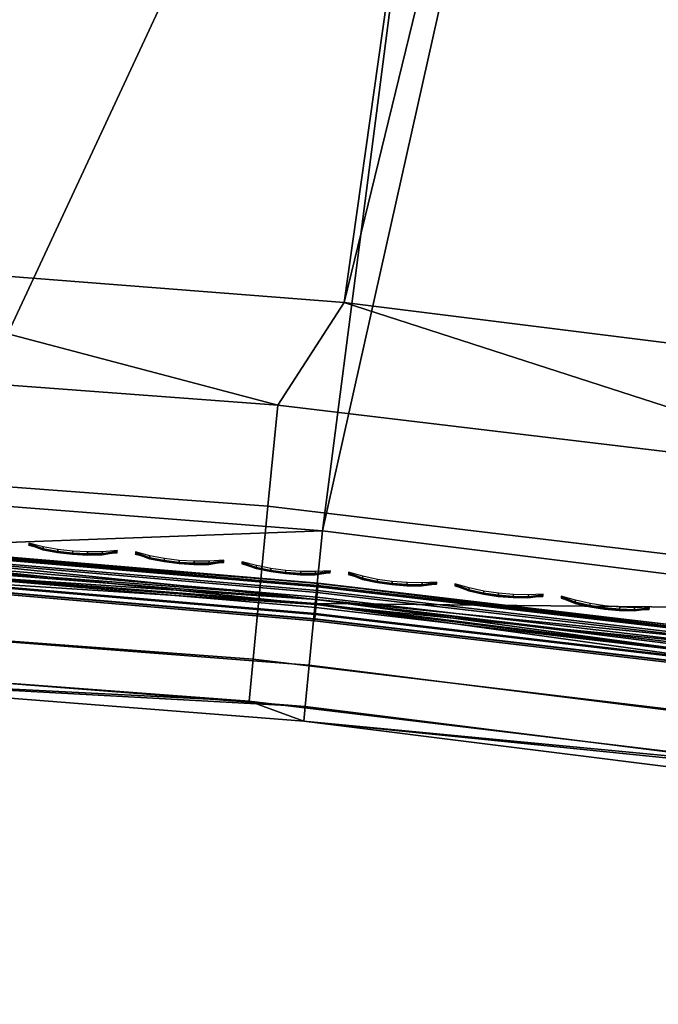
# Model space of a CAD drawing. Header units: inches. Extents: x 0 to 54.6, y -45.5 to 0.
# Tile 4 of 256: x 2.8 to 4.5, y -28.9 to -26.3. Entities that reach past the tile are written whole.
import ezdxf

# ---------------------------------------------------------------- set-up
doc = ezdxf.new("R2010")
doc.units = ezdxf.units.IN
doc.header["$LTSCALE"] = 0.03937
doc.header["$MEASUREMENT"] = 0
for name, color, linetype in [('A-FURN-3-ST', 151, 'Continuous'), ('A-FURN-3-ST-LGHW', 32, 'Continuous'), ('A-FURN-3-ST-SEAM', 250, 'Continuous'), ('A-FURN-3-STITCH', 15, 'Continuous')]:
    doc.layers.add(name, color=color, linetype=linetype)

msp = doc.modelspace()

# ---------------------------------------------------------------- meshes
at = {"layer": 'A-FURN-3-ST'}
mesh = msp.add_polyface(dxfattribs=at)
corners = [(4.5144, -5.6273, 18), (6.4482, -5.5259, 17.9625), (4.3861, -5.3319, 17.9625), (2.3838, -5.4994, 18), (2.3183, -5.2118, 17.9625), (0.2502, -5.236, 17.9789), (0.25, -5.4505, 18), (6.4842, -5.2127, 5), (3.5781, -27.6808, 5), (1.9161, -27.5518, 5), (4.4109, -5.0175, 5), (2.3319, -4.8968, 5), (0.25, -27.5009, 5), (0.25, -4.8505, 5), (0, -27.5009, 5.25), (0, -4.8505, 5.25), (0.0335, -27.5009, 5.125), (0.0335, -4.8505, 5.125), (0.125, -27.5009, 5.0335), (0.125, -4.8505, 5.0335), (0.0731, -27.1011, 17.9069), (0.125, -26.9009, 17.9665), (0.0335, -26.9009, 17.875), (0.0063, -27.0775, 17.7881), (0, -26.9009, 17.75), (0.25, -26.9009, 18), (0.125, -5.4505, 17.9665), (0.0335, -5.4505, 17.875), (0, -5.4505, 17.75), (0, -5.2847, 17.7337), (0.0063, -5.2739, 17.7881), (0.0733, -5.2502, 17.9071), (0.1041, -5.2451, 17.9327), (0.1734, -5.2383, 17.9671), (3.6351, -27.0835, 18), (6.6387, -5.8342, 18), (1.9447, -26.9524, 18), (0, -27.7509, 16.9), (0, -4.6005, 16.9), (0, -27.7509, 5.5), (0, -4.6005, 5.5), (0, -5.1253, 17.6852)]
mesh.append_faces([[corners[k] for k in face] for face in [(0, 1, 2), (0, 2, 3), (3, 2, 4), (3, 4, 5), (5, 6, 3), (7, 8, 9), (7, 9, 10), (10, 9, 11), (11, 9, 12), (11, 12, 13), (14, 15, 16), (16, 15, 17), (16, 17, 18), (18, 17, 19), (18, 19, 12), (12, 19, 13), (20, 21, 22), (23, 22, 24), (25, 6, 21), (21, 6, 26), (21, 26, 22), (22, 26, 27), (22, 27, 24), (24, 27, 28), (29, 28, 30), (30, 28, 27), (30, 27, 31), (31, 27, 26), (31, 26, 32), (32, 26, 33), (5, 33, 6), (6, 33, 26), (34, 35, 36), (36, 35, 0), (36, 0, 3), (6, 25, 3), (3, 25, 36), (37, 38, 39), (39, 38, 40), (39, 40, 14), (14, 40, 15), (38, 37, 24), (24, 28, 38), (41, 28, 29)]])
mesh = msp.add_polyface(dxfattribs=at)
corners = [(23.0629, -10.2733, 18), (22.4284, -9.6913, 17.9625), (21.0919, -9.4544, 18), (20.5052, -8.9224, 17.9625), (19.0918, -8.7091, 18), (22.6875, -9.0756, 17.45), (20.742, -8.2978, 17.45), (20.68, -8.4613, 17.6778), (22.6197, -9.2368, 17.6778), (20.5993, -8.6743, 17.8526), (22.5313, -9.4468, 17.8526), (22.5509, -9.4008, 5), (20.6173, -8.6277, 5), (22.6251, -9.2244, 5.0381), (36.7792, -17.9587, 5), (16.2872, -31.4568, 5), (14.7886, -30.727, 5), (28.1686, -12.1281, 5), (13.2573, -30.0683, 5), (26.329, -11.1521, 5), (24.4557, -10.2426, 5), (11.6968, -29.4823, 5), (10.1105, -28.9702, 5), (18.6572, -7.9243, 5), (8.5019, -28.5331, 5), (16.6732, -7.2916, 5), (6.8746, -28.172, 5), (14.6678, -6.7303, 5), (12.6436, -6.2412, 5), (5.2321, -27.8877, 5), (10.6032, -5.8249, 5), (8.5492, -5.4819, 5), (3.5781, -27.6808, 5), (6.4842, -5.2127, 5), (16.5622, -30.9235, 18), (30.6033, -14.2615, 18), (15.0378, -30.1812, 18), (26.9071, -12.1275, 18), (13.4803, -29.5113, 18), (25.0022, -11.1647, 18), (11.893, -28.9153, 18), (10.2795, -28.3945, 18), (8.6434, -27.95, 18), (17.0655, -8.0385, 18), (15.0157, -7.4435, 18), (6.9881, -27.5828, 18), (12.9453, -6.9249, 18), (5.3175, -27.2938, 18), (10.8571, -6.4834, 18), (8.7539, -6.1197, 18), (3.6351, -27.0835, 18), (6.6387, -5.8342, 18)]
mesh.append_faces([[corners[k] for k in face] for face in [(0, 1, 2), (2, 1, 3), (2, 3, 4), (5, 6, 7, 8), (8, 7, 9, 10), (10, 9, 3, 1), (11, 12, 13), (14, 15, 16), (17, 16, 18), (17, 18, 19), (19, 18, 20), (20, 18, 21), (20, 21, 11), (11, 21, 22), (11, 22, 12), (12, 22, 23), (23, 22, 24), (23, 24, 25), (25, 24, 26), (25, 26, 27), (27, 26, 28), (28, 26, 29), (28, 29, 30), (30, 29, 31), (31, 29, 32), (31, 32, 33), (34, 35, 36), (36, 37, 38), (38, 37, 39), (38, 39, 40), (40, 39, 0), (40, 0, 2), (40, 2, 41), (41, 2, 4), (41, 4, 42), (42, 4, 43), (42, 43, 44), (42, 44, 45), (45, 44, 46), (45, 46, 47), (47, 46, 48), (47, 48, 49), (47, 49, 50), (50, 49, 51)]])
mesh = msp.add_polyface(dxfattribs=at)
corners = [(0.2482, -28.0009, 5.5), (0.172, -27.9513, 5.3134), (0.2484, -27.9628, 5.3087), (0.2487, -27.8544, 5.1465), (0.1723, -27.8457, 5.1552), (0.2493, -27.6922, 5.0381), (0.1728, -27.6875, 5.0494), (0.25, -27.5009, 5), (0.2482, -28.0009, 16.9), (0.124, -27.9668, 5.5), (0.25, -26.9009, 18), (0.1731, -27.1131, 17.9669), (0.2497, -27.1155, 17.9788), (0.2493, -27.3218, 17.9162), (0.1728, -27.3171, 17.9049), (0.249, -27.5119, 17.8145), (0.1726, -27.5051, 17.8043), (0.2488, -27.6787, 17.6778), (0.1724, -27.6699, 17.6691), (0.2485, -27.8154, 17.5111), (0.1722, -27.805, 17.5042), (0.2484, -27.9171, 17.3209), (0.1721, -27.9056, 17.3162), (0.2483, -27.9797, 17.1146), (0.172, -27.9675, 17.1122), (3.4609, -27.3523, 17.9625), (1.9447, -26.9524, 18), (1.8563, -27.2328, 17.9625), (1.8426, -27.4978, 17.8526), (1.8308, -27.7253, 17.6778), (1.8217, -27.8999, 17.45), (1.816, -28.0096, 17.1847), (1.8907, -28.0511, 16.9), (3.3857, -28.1265, 17.1847), (3.3963, -28.0171, 17.45), (1.8907, -28.0511, 5.5), (3.5291, -28.1784, 16.9), (3.5326, -28.1405, 5.3087), (1.8924, -28.0131, 5.3087), (1.8979, -27.9048, 5.1464), (1.9062, -27.7428, 5.0381), (1.9161, -27.5518, 5), (3.5781, -27.6808, 5)]
mesh.append_faces([[corners[k] for k in face] for face in [(0, 1, 2), (2, 1, 3), (3, 4, 5), (5, 6, 7), (0, 8, 9), (10, 11, 12), (12, 11, 13), (13, 11, 14), (13, 14, 15), (15, 16, 17), (17, 18, 19), (19, 20, 21), (21, 22, 23), (23, 24, 8), (25, 26, 27), (27, 26, 12), (27, 12, 13), (26, 10, 12), (27, 13, 28), (28, 13, 15), (28, 15, 29), (29, 15, 17), (29, 17, 19), (29, 19, 30), (30, 19, 21), (30, 21, 31), (31, 21, 23), (31, 23, 8), (8, 32, 31), (31, 32, 33), (31, 33, 34, 30), (35, 36, 32), (35, 32, 0), (0, 32, 8), (37, 35, 38), (38, 35, 0), (38, 0, 2), (38, 2, 39), (39, 2, 3), (39, 3, 40), (40, 3, 5), (40, 5, 41), (41, 5, 7), (41, 42, 40)]])
mesh = msp.add_polyface(dxfattribs=at)
corners = [(8.2197, -28.1407, 17.9625), (6.9881, -27.5828, 18), (6.6457, -27.8067, 17.9625), (5.3175, -27.2938, 18), (5.0584, -27.5437, 17.9625), (3.6351, -27.0835, 18), (3.4609, -27.3523, 17.9625), (1.9447, -26.9524, 18), (1.8217, -27.8999, 17.45), (3.3963, -28.0171, 17.45), (3.4132, -27.8431, 17.6778), (1.8308, -27.7253, 17.6778), (3.4352, -27.6164, 17.8526), (1.8426, -27.4978, 17.8526), (1.8563, -27.2328, 17.9625), (1.8907, -28.0511, 16.9), (3.5291, -28.1784, 16.9), (3.3857, -28.1265, 17.1847), (4.9485, -28.3137, 17.1847), (4.9641, -28.2049, 17.45), (4.9888, -28.0319, 17.6778), (5.0209, -27.8064, 17.8526), (5.1596, -28.3824, 16.9), (6.5014, -28.571, 17.1847), (6.5218, -28.463, 17.45), (6.5542, -28.2912, 17.6778), (6.5965, -28.0674, 17.8526), (6.7788, -28.6627, 16.9), (8.0412, -28.8977, 17.1847), (8.0664, -28.7908, 17.45), (6.7788, -28.6627, 5.5), (5.1596, -28.3824, 5.5), (3.5291, -28.1784, 5.5), (1.8907, -28.0511, 5.5), (6.7859, -28.6253, 5.3087), (5.1649, -28.3447, 5.3087), (3.5326, -28.1405, 5.3087), (1.9062, -27.7428, 5.0381), (3.5781, -27.6808, 5), (3.5591, -27.8712, 5.0381), (3.5431, -28.0326, 5.1464), (1.8979, -27.9048, 5.1464), (1.8924, -28.0131, 5.3087), (5.2321, -27.8877, 5), (5.2042, -28.077, 5.0381), (5.1806, -28.2375, 5.1464), (6.8746, -28.172, 5), (6.8378, -28.3598, 5.0381), (6.8067, -28.519, 5.1464)]
mesh.append_faces([[corners[k] for k in face] for face in [(0, 1, 2), (2, 1, 3), (2, 3, 4), (4, 3, 5), (4, 5, 6), (6, 5, 7), (8, 9, 10, 11), (11, 10, 12, 13), (13, 12, 6, 14), (15, 16, 17), (17, 16, 18), (17, 18, 19, 9), (9, 19, 20, 10), (10, 20, 21, 12), (12, 21, 4, 6), (16, 22, 18), (18, 22, 23), (18, 23, 24, 19), (19, 24, 25, 20), (20, 25, 26, 21), (21, 26, 2, 4), (22, 27, 23), (23, 27, 28), (23, 28, 29, 24), (30, 27, 31), (31, 27, 22), (31, 22, 32), (32, 22, 16), (32, 16, 33), (34, 30, 31), (34, 31, 35), (35, 31, 32), (35, 32, 36), (36, 32, 33), (37, 38, 39), (37, 39, 40, 41), (41, 40, 36, 42), (38, 43, 39), (39, 43, 44), (39, 44, 45, 40), (40, 45, 35, 36), (43, 46, 44), (44, 46, 47), (44, 47, 48, 45), (45, 48, 34, 35)]])
at = {"layer": 'A-FURN-3-ST-LGHW'}
mesh = msp.add_polyface(dxfattribs=at)
corners = [(0.4304, -25.0778, 5), (2.8101, -24.0469, 5), (2.4661, -24.1284, 5), (3.1584, -24.1083, 5), (3.4539, -24.3026, 5), (3.6482, -24.598, 5), (3.7096, -24.9463, 5), (3.6281, -25.2905, 5), (2.6789, -27.3262, 5), (0.4304, -27.3263, 5), (2.4661, -24.1284, 4.7502), (2.8101, -24.0469, 4.7502), (3.1584, -24.1083, 4.7502), (3.4539, -24.3026, 4.7502), (3.6482, -24.598, 4.7502), (3.7096, -24.9463, 4.7502), (3.6281, -25.2905, 4.7502), (0.4304, -25.0778, 4.7502), (0.4304, -27.3263, 4.7502), (2.6789, -27.3262, 4.7502)]
mesh.append_faces([[corners[k] for k in face] for face in [(1, 10, 2), (1, 11, 10), (3, 11, 1), (3, 12, 11), (4, 12, 3), (4, 13, 12), (5, 13, 4), (5, 14, 13), (6, 14, 5), (6, 15, 14), (16, 6, 7), (16, 15, 6), (19, 7, 8), (19, 16, 7), (0, 10, 17), (0, 2, 10)]])
mesh.append_faces([[corners[k] for k in face] for face in [(0, 1, 2), (11, 17, 10), (18, 8, 9), (17, 9, 0)]], dxfattribs={"vtx0": -1})
mesh.append_faces([[corners[k] for k in face] for face in [(0, 3, 1), (0, 4, 3), (0, 5, 4), (0, 6, 5), (0, 7, 6), (0, 8, 7), (11, 18, 17), (11, 19, 18), (11, 16, 19), (11, 15, 16), (11, 14, 15), (11, 13, 14)]], dxfattribs={"vtx0": -1, "vtx2": -1})
mesh.append_faces([[corners[k] for k in face] for face in [(0, 9, 8), (11, 12, 13), (18, 19, 8), (17, 18, 9)]], dxfattribs={"vtx2": -1})
at = {"layer": 'A-FURN-3-ST-SEAM'}
mesh = msp.add_polyface(dxfattribs=at)
corners = [(5.2079, -28.0661, 17.7271), (4.6675, -27.9711, 17.7208), (3.5625, -27.8603, 17.7271), (3.5643, -27.8419, 17.7208), (2.4485, -27.7467, 17.7208), (3.5657, -27.8273, 17.7078), (2.4494, -27.7321, 17.7078), (3.5665, -27.8188, 17.6902), (2.4499, -27.7235, 17.6902), (3.5666, -27.8177, 17.6706), (4.6703, -27.9481, 17.6902), (5.214, -28.0237, 17.6706), (1.9113, -27.6892, 17.6706), (1.8978, -27.6896, 17.6902), (1.8974, -27.6981, 17.7078), (1.8968, -27.7127, 17.7208), (1.9093, -27.7319, 17.7271), (1.3466, -27.6875, 17.7208), (1.3473, -27.6643, 17.6902), (4.6693, -27.9566, 17.7078), (4.6697, -27.9534, 17.6522), (3.566, -27.824, 17.6522), (2.4496, -27.7288, 17.6522), (3.5647, -27.8369, 17.6377), (2.4488, -27.7417, 17.6377), (3.5631, -27.8543, 17.6292), (2.4477, -27.7591, 17.6292), (3.5613, -27.8736, 17.628), (4.6659, -27.9835, 17.6292), (5.206, -28.0793, 17.628), (1.9087, -27.7453, 17.628), (1.8962, -27.7252, 17.6292), (1.897, -27.7078, 17.6377), (1.8976, -27.6949, 17.6522), (1.3472, -27.6696, 17.6522), (4.6681, -27.9662, 17.6377), (4.6604, -28.0263, 17.6379), (3.559, -27.8972, 17.6379), (2.445, -27.8022, 17.6379), (3.5577, -27.9115, 17.6553), (2.4441, -27.8165, 17.6553), (3.5572, -27.9167, 17.6772), (2.4438, -27.8217, 17.6772), (3.5576, -27.9124, 17.698), (2.4441, -27.8174, 17.698), (3.5588, -27.8999, 17.7151), (2.4448, -27.8048, 17.7151), (3.5605, -27.8814, 17.7254), (2.446, -27.7863, 17.7254), (4.6624, -28.0105, 17.7254), (1.8949, -27.7524, 17.7254), (1.894, -27.771, 17.7151), (1.8934, -27.7835, 17.698), (1.8932, -27.7878, 17.6772), (1.8935, -27.7826, 17.6553), (1.8941, -27.7683, 17.6379), (4.6601, -28.029, 17.7151), (4.6585, -28.0414, 17.698), (4.658, -28.0457, 17.6772), (4.6586, -28.0405, 17.6553)]
mesh.append_faces([[corners[k] for k in face] for face in [(0, 1, 2), (2, 1, 3), (2, 3, 4), (4, 3, 5, 6), (6, 5, 7, 8), (8, 7, 9), (9, 7, 10), (9, 10, 11), (9, 12, 8), (8, 12, 13), (8, 13, 14, 6), (6, 14, 15, 4), (4, 15, 16), (16, 15, 17), (12, 18, 13), (16, 2, 4), (19, 10, 7, 5), (1, 19, 5, 3), (11, 20, 9), (9, 20, 21), (9, 21, 22), (22, 21, 23, 24), (24, 23, 25, 26), (26, 25, 27), (27, 25, 28), (27, 28, 29), (27, 30, 26), (26, 30, 31), (26, 31, 32, 24), (24, 32, 33, 22), (22, 33, 12), (12, 33, 34), (12, 9, 22), (35, 28, 25, 23), (20, 35, 23, 21), (29, 36, 27), (27, 36, 37), (27, 37, 38), (38, 37, 39, 40), (40, 39, 41, 42), (42, 41, 43, 44), (44, 43, 45, 46), (46, 45, 47, 48), (48, 47, 2), (2, 47, 49), (2, 49, 0), (2, 16, 48), (48, 16, 50), (48, 50, 51, 46), (46, 51, 52, 44), (44, 52, 53, 42), (42, 53, 54, 40), (40, 54, 55, 38), (38, 55, 30), (30, 27, 38), (56, 49, 47, 45), (57, 56, 45, 43), (58, 57, 43, 41), (59, 58, 41, 39), (36, 59, 39, 37)]])
at = {"layer": 'A-FURN-3-STITCH'}
mesh = msp.add_polymesh((7, 4), dxfattribs=at)
for k, corner in enumerate([(2.8095, -27.7129, 17.7447), (2.8094, -27.7143, 17.7425), (2.8092, -27.7172, 17.7382), (2.809, -27.7187, 17.736), (2.8472, -27.7225, 17.749), (2.8467, -27.7277, 17.7493), (2.8465, -27.7306, 17.745), (2.8467, -27.7283, 17.7404), (2.8855, -27.7296, 17.7516), (2.8851, -27.7348, 17.752), (2.8849, -27.7377, 17.7477), (2.8851, -27.7354, 17.743), (2.9244, -27.7342, 17.7525), (2.9239, -27.7394, 17.7529), (2.9237, -27.7423, 17.7486), (2.9239, -27.74, 17.7439), (2.9634, -27.7363, 17.7517), (2.963, -27.7415, 17.7521), (2.9627, -27.7444, 17.7477), (2.9629, -27.7421, 17.7431), (3.0024, -27.7358, 17.7492), (3.002, -27.741, 17.7495), (3.0017, -27.7439, 17.7452), (3.0019, -27.7416, 17.7405), (3.0412, -27.7328, 17.7449), (3.041, -27.7343, 17.7428), (3.0408, -27.7372, 17.7385), (3.0407, -27.7386, 17.7363)]):
    mesh.set_mesh_vertex(divmod(k, 4), corner)
mesh = msp.add_polymesh((7, 4), dxfattribs=at)
for k, corner in enumerate([(3.0886, -27.7362, 17.7447), (3.0885, -27.7377, 17.7425), (3.0882, -27.7406, 17.7382), (3.0881, -27.742, 17.736), (3.1262, -27.7461, 17.749), (3.1257, -27.7513, 17.7493), (3.1254, -27.7542, 17.745), (3.1257, -27.7519, 17.7404), (3.1645, -27.7535, 17.7516), (3.164, -27.7587, 17.752), (3.1637, -27.7616, 17.7477), (3.164, -27.7593, 17.743), (3.2033, -27.7585, 17.7525), (3.2028, -27.7636, 17.7529), (3.2025, -27.7665, 17.7486), (3.2027, -27.7643, 17.7439), (3.2423, -27.7608, 17.7517), (3.2418, -27.766, 17.7521), (3.2415, -27.7689, 17.7477), (3.2418, -27.7667, 17.7431), (3.2813, -27.7607, 17.7492), (3.2808, -27.7659, 17.7495), (3.2806, -27.7688, 17.7452), (3.2808, -27.7665, 17.7405), (3.3201, -27.758, 17.7449), (3.32, -27.7595, 17.7428), (3.3197, -27.7624, 17.7385), (3.3196, -27.7638, 17.7363)]):
    mesh.set_mesh_vertex(divmod(k, 4), corner)
mesh = msp.add_polymesh((7, 4), dxfattribs=at)
for k, corner in enumerate([(3.3675, -27.7618, 17.7447), (3.3673, -27.7632, 17.7425), (3.3671, -27.7661, 17.7382), (3.3669, -27.7676, 17.736), (3.405, -27.7719, 17.749), (3.4045, -27.7771, 17.7493), (3.4042, -27.78, 17.745), (3.4044, -27.7778, 17.7404), (3.4432, -27.7797, 17.7516), (3.4427, -27.7848, 17.752), (3.4424, -27.7877, 17.7477), (3.4427, -27.7855, 17.743), (3.482, -27.7849, 17.7525), (3.4814, -27.7901, 17.7529), (3.4812, -27.793, 17.7486), (3.4814, -27.7907, 17.7439), (3.521, -27.7876, 17.7517), (3.5204, -27.7928, 17.7521), (3.5202, -27.7957, 17.7477), (3.5204, -27.7934, 17.7431), (3.56, -27.7878, 17.7492), (3.5595, -27.7929, 17.7495), (3.5592, -27.7958, 17.7452), (3.5594, -27.7936, 17.7405), (3.5988, -27.7854, 17.7449), (3.5986, -27.7869, 17.7428), (3.5984, -27.7898, 17.7385), (3.5982, -27.7912, 17.7363)]):
    mesh.set_mesh_vertex(divmod(k, 4), corner)
mesh = msp.add_polymesh((7, 4), dxfattribs=at)
for k, corner in enumerate([(3.6462, -27.7895, 17.7447), (3.646, -27.7909, 17.7425), (3.6457, -27.7938, 17.7382), (3.6455, -27.7953, 17.736), (3.6836, -27.8, 17.749), (3.683, -27.8051, 17.7493), (3.6827, -27.808, 17.745), (3.683, -27.8058, 17.7404), (3.7218, -27.808, 17.7516), (3.7212, -27.8132, 17.752), (3.7209, -27.8161, 17.7477), (3.7211, -27.8138, 17.743), (3.7605, -27.8135, 17.7525), (3.7599, -27.8187, 17.7529), (3.7596, -27.8216, 17.7486), (3.7598, -27.8193, 17.7439), (3.7994, -27.8166, 17.7517), (3.7989, -27.8217, 17.7521), (3.7986, -27.8246, 17.7477), (3.7988, -27.8224, 17.7431), (3.8385, -27.817, 17.7492), (3.8379, -27.8222, 17.7495), (3.8376, -27.8251, 17.7452), (3.8378, -27.8228, 17.7405), (3.8773, -27.8149, 17.7449), (3.8771, -27.8164, 17.7428), (3.8768, -27.8193, 17.7385), (3.8766, -27.8207, 17.7363)]):
    mesh.set_mesh_vertex(divmod(k, 4), corner)
mesh = msp.add_polymesh((7, 4), dxfattribs=at)
for k, corner in enumerate([(3.9246, -27.8195, 17.7447), (3.9244, -27.8209, 17.7425), (3.9241, -27.8238, 17.7382), (3.9239, -27.8253, 17.736), (3.9619, -27.8302, 17.749), (3.9613, -27.8354, 17.7493), (3.961, -27.8383, 17.745), (3.9613, -27.836, 17.7404), (4.0001, -27.8386, 17.7516), (3.9995, -27.8437, 17.752), (3.9991, -27.8466, 17.7477), (3.9994, -27.8444, 17.743), (4.0387, -27.8444, 17.7525), (4.0381, -27.8496, 17.7529), (4.0378, -27.8525, 17.7486), (4.038, -27.8502, 17.7439), (4.0777, -27.8477, 17.7517), (4.0771, -27.8529, 17.7521), (4.0767, -27.8558, 17.7477), (4.077, -27.8535, 17.7431), (4.1167, -27.8485, 17.7492), (4.1161, -27.8536, 17.7495), (4.1157, -27.8565, 17.7452), (4.116, -27.8543, 17.7405), (4.1555, -27.8467, 17.7449), (4.1553, -27.8482, 17.7428), (4.155, -27.8511, 17.7385), (4.1548, -27.8525, 17.7363)]):
    mesh.set_mesh_vertex(divmod(k, 4), corner)
mesh = msp.add_polymesh((7, 4), dxfattribs=at)
for k, corner in enumerate([(4.2028, -27.8516, 17.7447), (4.2026, -27.853, 17.7425), (4.2023, -27.8559, 17.7382), (4.2021, -27.8574, 17.736), (4.2401, -27.8627, 17.749), (4.2394, -27.8678, 17.7493), (4.2391, -27.8707, 17.745), (4.2393, -27.8685, 17.7404), (4.2781, -27.8713, 17.7516), (4.2775, -27.8765, 17.752), (4.2771, -27.8794, 17.7477), (4.2774, -27.8771, 17.743), (4.3167, -27.8774, 17.7525), (4.3161, -27.8826, 17.7529), (4.3157, -27.8855, 17.7486), (4.316, -27.8832, 17.7439), (4.3556, -27.8811, 17.7517), (4.355, -27.8862, 17.7521), (4.3546, -27.8891, 17.7477), (4.3549, -27.8869, 17.7431), (4.3946, -27.8822, 17.7492), (4.394, -27.8873, 17.7495), (4.3936, -27.8902, 17.7452), (4.3939, -27.8879, 17.7405), (4.4335, -27.8807, 17.7449), (4.4333, -27.8822, 17.7428), (4.4329, -27.8851, 17.7385), (4.4328, -27.8865, 17.7363)]):
    mesh.set_mesh_vertex(divmod(k, 4), corner)

doc.saveas('drawing.dxf')
